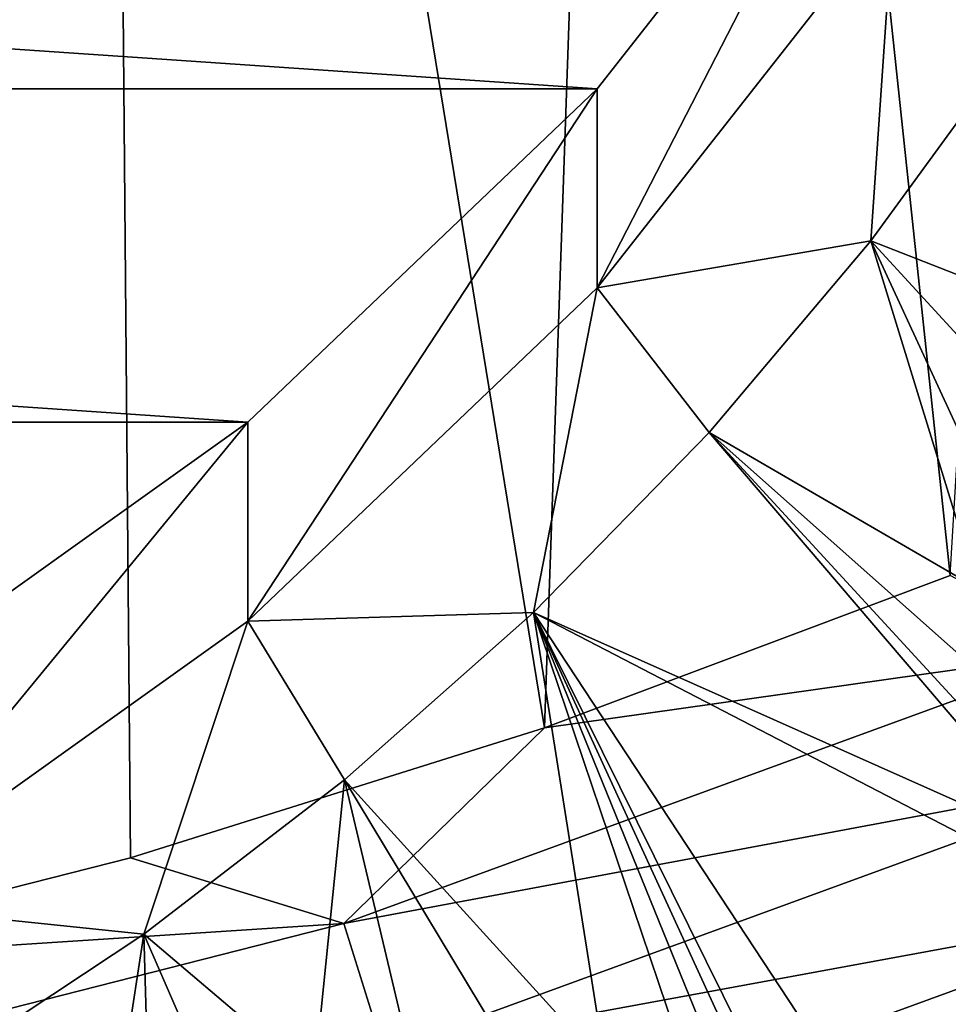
# Model space of a CAD drawing. Header units: metres. Extents: x -24 to 24, y -256 to 25.
# Tile 55 of 256: x 6.01 to 8.74, y -242.69 to -239.8. Entities that reach past the tile are written whole.
import ezdxf

# ---------------------------------------------------------------- set-up
doc = ezdxf.new("R2010")
doc.units = ezdxf.units.M
doc.layers.add('solid_DOMO_KURZ_SW0002', color=7, linetype='CONTINUOUS')

msp = doc.modelspace()

# ---------------------------------------------------------------- linework, layer by layer
at = {"layer": 'solid_DOMO_KURZ_SW0002'}
for points in [[(9.314001, -231.979187, 176.662155), (7.85866, -233.07399, 177.020981), (8.747462, -241.431335, 179.64798)], [(7.85866, -233.07399, 177.020981), (6.262468, -233.973999, 177.317062), (7.553982, -241.880569, 179.800247)], [(7.85866, -233.07399, 177.020981), (7.553982, -241.880569, 179.800247), (8.747462, -241.431335, 179.64798)], [(6.262468, -233.973999, 177.317062), (4.553589, -234.663422, 177.544525), (5.093786, -242.578217, 180.037216)], [(6.262468, -233.973999, 177.317062), (5.093786, -242.578217, 180.037216), (6.334681, -242.26329, 179.930176)], [(6.262468, -233.973999, 177.317062), (6.334681, -242.26329, 179.930176), (7.553982, -241.880569, 179.800247)], [(-8.580786, -238.887939, 138.938873), (8.580786, -238.887939, 138.938873), (7.708649, -239.999054, 139.289215)], [(-7.708649, -239.999054, 139.289215), (-8.580786, -238.887939, 138.938873), (7.708649, -239.999054, 139.289215)], [(7.708657, -240.5849, 137.431122), (7.708649, -239.999054, 139.289215), (8.580786, -238.887939, 138.938873)], [(7.708657, -240.5849, 137.431122), (8.580786, -238.887939, 138.938873), (8.580786, -239.473785, 137.080795)], [(8.580786, -239.473785, 137.080795), (9.335132, -239.228912, 136.470642), (8.947693, -239.851654, 136.666992)], [(7.708657, -240.5849, 137.431122), (8.580786, -239.473785, 137.080795), (8.514648, -240.446472, 136.854538)], [(8.580786, -239.473785, 137.080795), (8.947693, -239.851654, 136.666992), (8.514648, -240.446472, 136.854538)], [(9.096699, -240.673996, 136.833908), (8.514648, -240.446472, 136.854538), (8.947693, -239.851654, 136.666992)], [(-7.708649, -239.999054, 139.289215), (7.708649, -239.999054, 139.289215), (6.679576, -240.980499, 139.598663)], [(-6.679576, -240.980499, 139.598663), (-7.708649, -239.999054, 139.289215), (6.679576, -240.980499, 139.598663)], [(6.679566, -241.56636, 137.740585), (6.679576, -240.980499, 139.598663), (7.708649, -239.999054, 139.289215)], [(6.679566, -241.56636, 137.740585), (7.708649, -239.999054, 139.289215), (7.708657, -240.5849, 137.431122)], [(7.708657, -240.5849, 137.431122), (8.514648, -240.446472, 136.854538), (8.038203, -241.01033, 137.032318)], [(8.829217, -241.469574, 137.041351), (8.038203, -241.01033, 137.032318), (8.514648, -240.446472, 136.854538)], [(8.856812, -241.187683, 136.976135), (8.829217, -241.469574, 137.041351), (8.514648, -240.446472, 136.854538)], [(8.946834, -240.917892, 136.906082), (8.856812, -241.187683, 136.976135), (8.514648, -240.446472, 136.854538)], [(9.096699, -240.673996, 136.833908), (8.946834, -240.917892, 136.906082), (8.514648, -240.446472, 136.854538)], [(6.679566, -241.56636, 137.740585), (7.708657, -240.5849, 137.431122), (7.520795, -241.540329, 137.199417)], [(7.708657, -240.5849, 137.431122), (8.038203, -241.01033, 137.032318), (7.520795, -241.540329, 137.199417)], [(-6.679576, -240.980499, 139.598663), (6.679576, -240.980499, 139.598663), (5.514534, -241.812271, 139.860916)], [(5.514537, -242.398117, 138.002838), (5.514534, -241.812271, 139.860916), (6.679576, -240.980499, 139.598663)], [(5.514537, -242.398117, 138.002838), (6.679576, -240.980499, 139.598663), (6.679566, -241.56636, 137.740585)], [(9.088284, -242.238968, 137.186157), (7.520795, -241.540329, 137.199417), (8.038203, -241.01033, 137.032318)], [(8.861588, -241.741943, 137.098007), (8.038203, -241.01033, 137.032318), (8.829217, -241.469574, 137.041351)], [(8.948499, -241.999756, 137.146317), (9.088284, -242.238968, 137.186157), (8.038203, -241.01033, 137.032318)], [(8.861588, -241.741943, 137.098007), (8.948499, -241.999756, 137.146317), (8.038203, -241.01033, 137.032318)], [(9.162776, -241.653, 179.682388), (8.747462, -241.431335, 179.64798), (7.553982, -241.880569, 179.800247)], [(6.679566, -241.56636, 137.740585), (7.520795, -241.540329, 137.199417), (6.965073, -242.033752, 137.354996)], [(7.732883, -242.87941, 137.450729), (6.965073, -242.033752, 137.354996), (7.520795, -241.540329, 137.199417)], [(9.281882, -242.453033, 137.216476), (9.950307, -245.231857, 137.831284), (7.520795, -241.540329, 137.199417)], [(8.384937, -243.284164, 137.480774), (7.520795, -241.540329, 137.199417), (9.950307, -245.231857, 137.831284)], [(9.088284, -242.238968, 137.186157), (9.281882, -242.453033, 137.216476), (7.520795, -241.540329, 137.199417)], [(8.011721, -242.992889, 137.44986), (7.732883, -242.87941, 137.450729), (7.520795, -241.540329, 137.199417)], [(8.144706, -243.074249, 137.455643), (8.011721, -242.992889, 137.44986), (7.520795, -241.540329, 137.199417)], [(8.270364, -243.171951, 137.465958), (8.144706, -243.074249, 137.455643), (7.520795, -241.540329, 137.199417)], [(8.384937, -243.284164, 137.480774), (8.270364, -243.171951, 137.465958), (7.520795, -241.540329, 137.199417)], [(5.514537, -242.398117, 138.002838), (6.679566, -241.56636, 137.740585), (6.373865, -242.488113, 137.49826)], [(6.679566, -241.56636, 137.740585), (6.965073, -242.033752, 137.354996), (6.373865, -242.488113, 137.49826)], [(6.962377, -242.456207, 179.955002), (9.162776, -241.653, 179.682388), (7.553982, -241.880569, 179.800247)], [(9.318498, -242.015945, 179.693741), (9.162776, -241.653, 179.682388), (6.962377, -242.456207, 179.955002)], [(6.962377, -242.456207, 179.955002), (7.553982, -241.880569, 179.800247), (6.334681, -242.26329, 179.930176)], [(6.875371, -242.913467, 137.533844), (6.373865, -242.488113, 137.49826), (6.965073, -242.033752, 137.354996)], [(7.155896, -242.840164, 137.494461), (6.875371, -242.913467, 137.533844), (6.965073, -242.033752, 137.354996)], [(7.080707, -242.832825, 179.971313), (9.318498, -242.015945, 179.693741), (6.962377, -242.456207, 179.955002)], [(7.444977, -242.828918, 137.466202), (7.155896, -242.840164, 137.494461), (6.965073, -242.033752, 137.354996)], [(7.732883, -242.87941, 137.450729), (7.444977, -242.828918, 137.466202), (6.965073, -242.033752, 137.354996)], [(9.470309, -242.393692, 179.634155), (9.318498, -242.015945, 179.693741), (7.080707, -242.832825, 179.971313)], [(6.962377, -242.456207, 179.955002), (6.334681, -242.26329, 179.930176), (5.093786, -242.578217, 180.037216)], [(5.514537, -242.398117, 138.002838), (6.373865, -242.488113, 137.49826), (5.750165, -242.901093, 137.628464)], [(7.196066, -243.223953, 179.916595), (9.470309, -242.393692, 179.634155), (7.080707, -242.832825, 179.971313)], [(9.609998, -242.768311, 179.49942), (9.470309, -242.393692, 179.634155), (7.196066, -243.223953, 179.916595)], [(4.684927, -243.036224, 180.152359), (6.962377, -242.456207, 179.955002), (5.093786, -242.578217, 180.037216)], [(7.080707, -242.832825, 179.971313), (6.962377, -242.456207, 179.955002), (4.684927, -243.036224, 180.152359)], [(6.223914, -243.465591, 137.694366), (5.750165, -242.901093, 137.628464), (6.373865, -242.488113, 137.49826)], [(6.395631, -243.235275, 137.636749), (6.223914, -243.465591, 137.694366), (6.373865, -242.488113, 137.49826)], [(6.616855, -243.047394, 137.582245), (6.395631, -243.235275, 137.636749), (6.373865, -242.488113, 137.49826)], [(6.875371, -242.913467, 137.533844), (6.616855, -243.047394, 137.582245), (6.373865, -242.488113, 137.49826)]]:
    msp.add_3dface(points, dxfattribs=at)

doc.saveas('drawing.dxf')
